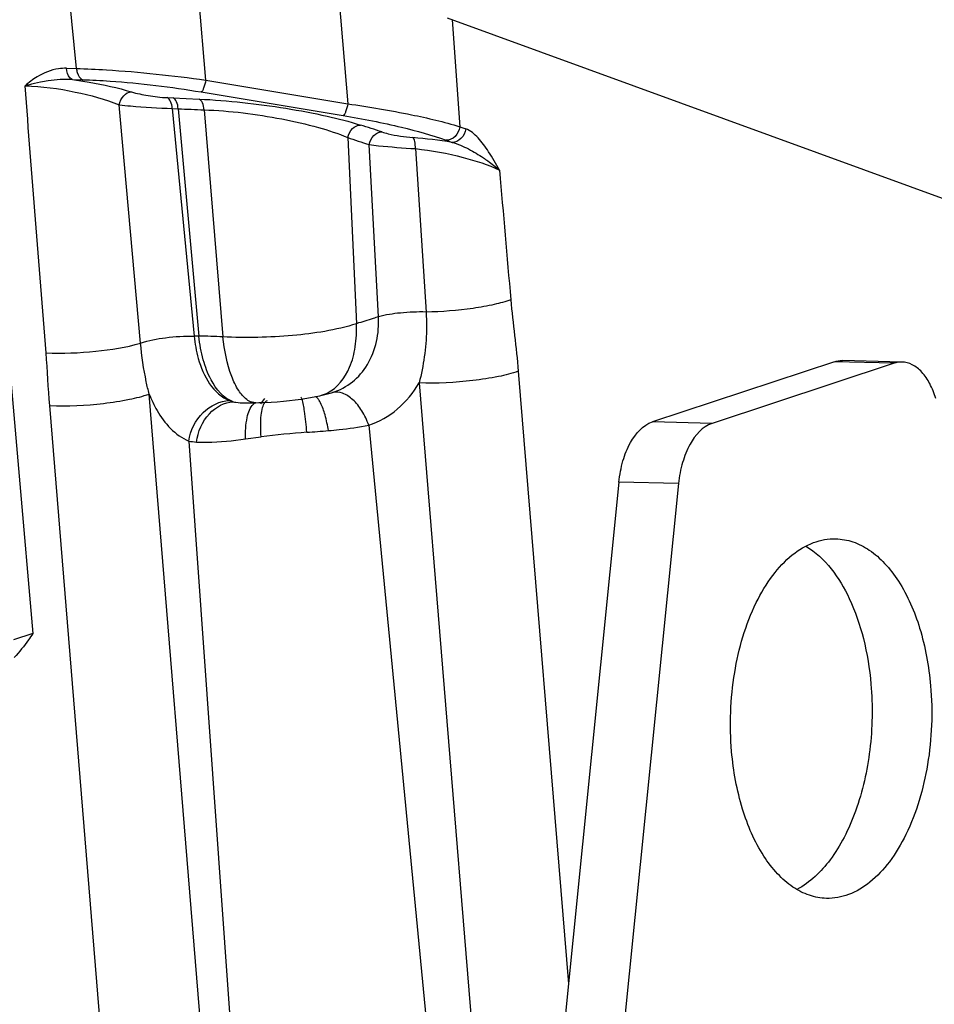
# Model space of a CAD drawing. Header units: millimetres. Extents: x 0 to 420, y 0 to 297.
# Tile 20 of 72: x 200.5 to 210.04, y 53.78 to 64.04. Entities that reach past the tile are written whole.
import ezdxf

# ---------------------------------------------------------------- set-up
doc = ezdxf.new("R2010")
doc.units = ezdxf.units.MM
doc.header["$LTSCALE"] = 23.1
doc.layers.add('COMPONENTS', color=7, linetype='CONTINUOUS')

msp = doc.modelspace()

# ---------------------------------------------------------------- linework, layer by layer
at = {"layer": 'COMPONENTS', "color": 9, "linetype": 'CONTINUOUS'}
for p, q in [((201.09463, 63.53572), (200.98089, 64.71543)), ((202.44197, 63.41437), (202.34547, 64.57519)), ((203.82613, 64.3288), (203.9226, 63.16798)), ((205.01054, 64.04487), (205.09054, 62.92918)), ((200.9891, 63.53845), (201.09463, 63.53572)), ((201.05267, 63.42148), (201.15807, 63.41875)), ((202.44197, 63.41437), (203.9226, 63.16798)), ((202.03946, 63.23228), (202.10158, 63.22952)), ((202.39393, 63.29173), (203.87459, 63.04534)), ((202.10158, 63.22952), (202.37158, 63.21742)), ((202.09227, 63.1194), (202.32138, 60.7467)), ((202.09227, 63.1194), (202.15444, 63.11664)), ((202.15444, 63.11664), (202.37031, 60.74631)), ((202.42383, 63.10559), (202.61973, 60.73816)), ((205.09054, 62.92918), (205.15193, 62.90679)), ((203.92099, 62.81678), (204.01331, 60.87593)), ((204.24229, 60.94649), (204.1434, 62.74212)), ((204.94728, 62.7882), (205.0087, 62.7658)), ((204.62676, 62.70051), (204.73812, 60.9971)), ((202.37031, 60.74631), (202.32138, 60.7467)), ((209.61566, 60.46353), (208.994, 60.47964)), ((205.69944, 60.37964), (206.22173, 53.99364)), ((204.66615, 60.2596), (205.26183, 52.9763)), ((202.46737, 52.60648), (201.8518, 60.14258)), ((201.43115, 52.4854), (200.81557, 60.02151)), ((207.71927, 59.83615), (207.09761, 59.85225)), ((204.14006, 59.81741), (204.89765, 51.96025)), ((202.26399, 59.65206), (202.832, 51.71889)), ((202.85741, 59.67428), (203.01943, 59.69572)), ((207.37, 59.20887), (206.74834, 59.22497))]:
    msp.add_line(p, q, dxfattribs=at)
at = {"layer": 'COMPONENTS', "color": 7, "linetype": 'CONTINUOUS'}
for p, q in [((204.95731, 64.06429), (217.09012, 59.63922)), ((200.3552, 60.92607), (200.63838, 57.64419)), ((208.994, 60.47964), (207.09761, 59.85225)), ((209.61566, 60.46353), (207.71927, 59.83615)), ((209.69869, 60.47611), (209.07703, 60.49222)), ((203.01545, 60.03878), (203.05623, 60.09533)), ((206.74834, 59.22497), (205.53836, 47.20504)), ((207.37, 59.20887), (206.16002, 47.18893)), ((200.63838, 57.64419), (200.43931, 57.57834))]:
    msp.add_line(p, q, dxfattribs=at)
for points in [[(202.84702, 60.05077), (202.8694, 60.05082), (202.89796, 60.05099), (202.92639, 60.05129), (202.96432, 60.05187)], [(202.96423, 60.05187), (202.99402, 60.05254), (203.05852, 60.05482), (203.12304, 60.05819), (203.18711, 60.06258), (203.2505, 60.06792), (203.3132, 60.07421), (203.37494, 60.08141), (203.43527, 60.08949), (203.49421, 60.0985), (203.55193, 60.10853), (203.60829, 60.11969), (203.62919, 60.12422)], [(203.62839, 60.12404), (203.64276, 60.12725), (203.66969, 60.13342), (203.69713, 60.13991), (203.70997, 60.14301)]]:
    msp.add_lwpolyline(points, dxfattribs=at)
at = {"layer": 'COMPONENTS', "color": 9, "linetype": 'CONTINUOUS'}
for centre, radius, start, end in [((203.97529, 104.23183), 41.1555, 267.464226, 267.839578), ((180.20035, -11.37562), 78.05641, 72.0340591, 72.2066448), ((211.0686, 83.74012), 22.1105, 251.139345, 251.747308), ((204.13584, 57.31739), 5.51788, 80.898299, 85.165536), ((202.21689, 52.21414), 8.53353, 87.29421, 88.969784), ((203.55044, 60.47302), 0.35755, 282.722474, 296.150619), ((203.56196, 60.06887), 0.05226, 59.283136, 63.377891), ((204.0677, 51.71187), 8.05238, 94.071574, 97.480069)]:
    msp.add_arc(centre, radius, start, end, dxfattribs=at)
for points, knots in [([(200.9891, 63.53845), (200.96196, 63.53915), (200.85462, 63.53288), (200.75138, 63.49129), (200.68333, 63.44936)], [0, 0, 0, 0, 0.25350623, 1, 1, 1, 1]), ([(201.05253, 63.42148), (201.04404, 63.42458), (201.0056, 63.45199), (200.99262, 63.50196), (200.9891, 63.53845)], [0, 0, 0, 0, 0.1977905, 1, 1, 1, 1]), ([(201.09463, 63.53572), (201.19848, 63.53303), (201.64913, 63.5119), (202.09829, 63.4636), (202.44197, 63.41437)], [0, 0, 0, 0, 0.2303065, 1, 1, 1, 1]), ([(201.09463, 63.53572), (201.09597, 63.52187), (201.10347, 63.4784), (201.12855, 63.42951), (201.15807, 63.41875)], [0, 0, 0, 0, 0.30692565, 1, 1, 1, 1]), ([(200.55848, 63.35559), (200.73413, 63.35194), (201.06707, 63.30381), (201.39223, 63.2172), (201.53922, 63.15665)], [0, 0, 0, 0, 0.52499029, 1, 1, 1, 1]), ([(200.55851, 63.35559), (200.57124, 63.35977), (200.62438, 63.3757), (200.67833, 63.38888), (200.71956, 63.39721)], [0, 0, 0, 0, 0.24167474, 1, 1, 1, 1]), ([(200.71956, 63.39721), (200.74607, 63.40256), (200.85581, 63.42169), (200.9684, 63.42846), (201.05254, 63.42148)], [0, 0, 0, 0, 0.24262585, 1, 1, 1, 1]), ([(201.05267, 63.42148), (201.11065, 63.41305), (201.31737, 63.37956), (201.52292, 63.33586), (201.66735, 63.29224)], [0, 0, 0, 0, 0.27972444, 1, 1, 1, 1]), ([(201.15807, 63.41875), (201.25348, 63.41628), (201.66734, 63.39512), (202.07939, 63.34407), (202.39393, 63.29173)], [0, 0, 0, 0, 0.23037241, 1, 1, 1, 1]), ([(202.44196, 63.41437), (202.43647, 63.38632), (202.42711, 63.34826), (202.40904, 63.30826), (202.39928, 63.29442), (202.39393, 63.29173)], [0, 0, 0, 0, 0.6422119, 0.86539815, 1, 1, 1, 1]), ([(201.5392, 63.15665), (201.54609, 63.1918), (201.5741, 63.25451), (201.63759, 63.29191), (201.66735, 63.29224)], [0, 0, 0, 0, 0.54612137, 1, 1, 1, 1]), ([(201.66735, 63.29224), (201.72387, 63.27516), (201.84756, 63.25013), (201.97274, 63.23524), (202.03946, 63.23228)], [0, 0, 0, 0, 0.46925945, 1, 1, 1, 1]), ([(202.09227, 63.1194), (202.09027, 63.14455), (202.08258, 63.18645), (202.05566, 63.22552), (202.03946, 63.23228)], [0, 0, 0, 0, 0.58972638, 1, 1, 1, 1]), ([(201.53922, 63.15665), (201.57868, 63.15254), (201.76274, 63.13609), (201.94726, 63.12484), (202.09227, 63.1194)], [0, 0, 0, 0, 0.21472239, 1, 1, 1, 1]), ([(202.15442, 63.11664), (202.15244, 63.14179), (202.14476, 63.1837), (202.11779, 63.22276), (202.10158, 63.22952)], [0, 0, 0, 0, 0.58957492, 1, 1, 1, 1]), ([(202.37158, 63.21742), (202.67454, 63.20368), (203.1222, 63.15349), (203.68137, 63.04896), (203.93923, 62.98353), (204.05321, 62.94695)], [0, 0, 0, 0, 0.53312732, 0.78956309, 1, 1, 1, 1]), ([(202.42384, 63.10559), (202.4218, 63.13052), (202.41416, 63.17197), (202.38759, 63.2107), (202.37158, 63.21742)], [0, 0, 0, 0, 0.59028132, 1, 1, 1, 1]), ([(203.92262, 63.16798), (203.91713, 63.13993), (203.90778, 63.10187), (203.8897, 63.06187), (203.87994, 63.04803), (203.87459, 63.04534)], [0, 0, 0, 0, 0.64221191, 0.86539816, 1, 1, 1, 1]), ([(203.9226, 63.16798), (204.14427, 63.13623), (204.5364, 63.07004), (204.92459, 62.98047), (205.09053, 62.92918)], [0, 0, 0, 0, 0.56317679, 1, 1, 1, 1]), ([(202.42383, 63.10559), (202.69557, 63.09527), (203.09713, 63.04574), (203.59477, 62.93307), (203.82199, 62.85891), (203.92099, 62.81678)], [0, 0, 0, 0, 0.53306812, 0.78909226, 1, 1, 1, 1]), ([(203.87459, 63.04534), (204.07869, 63.01137), (204.43987, 62.94021), (204.79591, 62.8434), (204.94728, 62.7882)], [0, 0, 0, 0, 0.56222177, 1, 1, 1, 1]), ([(203.92099, 62.81678), (203.92856, 62.85118), (203.95874, 62.91296), (204.02317, 62.94703), (204.05321, 62.94695)], [0, 0, 0, 0, 0.53976537, 1, 1, 1, 1]), ([(205.0905, 62.92919), (205.08501, 62.89188), (205.05289, 62.8224), (204.98086, 62.78733), (204.94728, 62.7882)], [0, 0, 0, 0, 0.52881325, 1, 1, 1, 1]), ([(204.14341, 62.74212), (204.15061, 62.7771), (204.18086, 62.84022), (204.2464, 62.87491), (204.27697, 62.87476)], [0, 0, 0, 0, 0.53878673, 1, 1, 1, 1]), ([(204.27697, 62.87476), (204.29843, 62.8678), (204.40463, 62.83932), (204.51387, 62.8229), (204.60088, 62.81564)], [0, 0, 0, 0, 0.20532748, 1, 1, 1, 1]), ([(205.15193, 62.90679), (205.14644, 62.86948), (205.11432, 62.79999), (205.0423, 62.76492), (205.00871, 62.7658)], [0, 0, 0, 0, 0.52881337, 1, 1, 1, 1]), ([(205.39001, 62.66807), (205.35707, 62.71941), (205.29202, 62.81192), (205.20138, 62.88875), (205.15193, 62.90679)], [0, 0, 0, 0, 0.53682618, 1, 1, 1, 1]), ([(204.1434, 62.74212), (204.1763, 62.73808), (204.33711, 62.7208), (204.49841, 62.70831), (204.62676, 62.70051)], [0, 0, 0, 0, 0.20493227, 1, 1, 1, 1]), ([(204.6268, 62.70051), (204.62712, 62.72575), (204.62446, 62.76362), (204.6131, 62.80743), (204.60087, 62.81563)], [0, 0, 0, 0, 0.63164813, 1, 1, 1, 1]), ([(205.00871, 62.7658), (205.06878, 62.75076), (205.18169, 62.70091), (205.28634, 62.63811), (205.3362, 62.60449)], [0, 0, 0, 0, 0.50735403, 1, 1, 1, 1]), ([(204.62676, 62.70051), (204.79481, 62.68295), (205.09274, 62.6262), (205.38403, 62.53475), (205.5036, 62.47475)], [0, 0, 0, 0, 0.5581047, 1, 1, 1, 1]), ([(205.3362, 62.60449), (205.3516, 62.59411), (205.4095, 62.55366), (205.46483, 62.50948), (205.50361, 62.47475)], [0, 0, 0, 0, 0.26298651, 1, 1, 1, 1]), ([(205.62091, 61.12556), (205.56519, 61.1048), (205.43493, 61.06989), (205.14118, 61.01766), (204.90206, 60.99872), (204.73811, 60.99711)], [0, 0, 0, 0, 0.19932139, 0.45043713, 1, 1, 1, 1]), ([(204.73812, 60.9971), (204.64897, 60.99956), (204.48237, 60.99231), (204.31664, 60.96775), (204.2423, 60.94645)], [0, 0, 0, 0, 0.53557459, 1, 1, 1, 1]), ([(204.73811, 60.9971), (204.74213, 60.93371), (204.74777, 60.68598), (204.71107, 60.43819), (204.66621, 60.25968)], [0, 0, 0, 0, 0.25655498, 1, 1, 1, 1]), ([(204.01331, 60.87593), (203.79846, 60.80642), (203.33074, 60.73648), (202.86193, 60.72535), (202.61973, 60.73816)], [0, 0, 0, 0, 0.48214872, 1, 1, 1, 1]), ([(203.70803, 60.15207), (203.81477, 60.20444), (203.94113, 60.37627), (204.0086, 60.63976), (204.01659, 60.79531), (204.01331, 60.87593)], [0, 0, 0, 0, 0.43561165, 0.70436015, 1, 1, 1, 1]), ([(203.76443, 60.15842), (203.83833, 60.18267), (203.98046, 60.25922), (204.19787, 60.51189), (204.25149, 60.7765), (204.24229, 60.94649)], [0, 0, 0, 0, 0.23750655, 0.48015671, 1, 1, 1, 1]), ([(204.24229, 60.94649), (204.22421, 60.94124), (204.14763, 60.91851), (204.07144, 60.89455), (204.01331, 60.87593)], [0, 0, 0, 0, 0.23581456, 1, 1, 1, 1]), ([(200.77718, 60.57123), (200.95017, 60.5626), (201.28154, 60.579), (201.61117, 60.62764), (201.76222, 60.67322)], [0, 0, 0, 0, 0.52330809, 1, 1, 1, 1]), ([(201.76222, 60.67323), (201.8464, 60.70201), (202.03335, 60.73565), (202.22184, 60.74901), (202.32138, 60.74669)], [0, 0, 0, 0, 0.47188185, 1, 1, 1, 1]), ([(201.85181, 60.14256), (201.84101, 60.18492), (201.80043, 60.3598), (201.77446, 60.53799), (201.76223, 60.67323)], [0, 0, 0, 0, 0.24352308, 1, 1, 1, 1]), ([(202.32138, 60.7467), (202.32852, 60.66771), (202.37035, 60.41541), (202.51977, 60.14013), (202.68933, 60.07343)], [0, 0, 0, 0, 0.30329082, 1, 1, 1, 1]), ([(202.72894, 60.06159), (202.62525, 60.09434), (202.49779, 60.25825), (202.40788, 60.50536), (202.37865, 60.66286), (202.36956, 60.74632)], [0, 0, 0, 0, 0.4072572, 0.6855835, 1, 1, 1, 1]), ([(202.86925, 60.08531), (202.83537, 60.11007), (202.77268, 60.18708), (202.67254, 60.4031), (202.63486, 60.59826), (202.61973, 60.73816)], [0, 0, 0, 0, 0.17670771, 0.40743901, 1, 1, 1, 1]), ([(205.69944, 60.37964), (205.63253, 60.35566), (205.47474, 60.31747), (205.13068, 60.2657), (204.85239, 60.25091), (204.66616, 60.25954)], [0, 0, 0, 0, 0.20420384, 0.46439038, 1, 1, 1, 1]), ([(204.14006, 59.81741), (204.24829, 59.85349), (204.45695, 59.97101), (204.607, 60.15644), (204.66615, 60.2596)], [0, 0, 0, 0, 0.48962246, 1, 1, 1, 1]), ([(204.14006, 59.81741), (204.12217, 59.8695), (204.07739, 59.9658), (203.98512, 60.08227), (203.87891, 60.15608), (203.7981, 60.16607), (203.76442, 60.15843)], [0, 0, 0, 0, 0.30324666, 0.57889431, 0.8099002, 1, 1, 1, 1]), ([(200.81557, 60.02151), (201.00267, 60.01282), (201.28209, 60.02773), (201.62714, 60.07992), (201.78506, 60.11838), (201.8518, 60.14258)], [0, 0, 0, 0, 0.53650165, 0.79663417, 1, 1, 1, 1]), ([(201.8518, 60.14258), (201.87516, 60.08387), (201.96618, 59.88963), (202.12248, 59.71069), (202.26399, 59.65206)], [0, 0, 0, 0, 0.29202234, 1, 1, 1, 1]), ([(202.26403, 59.65203), (202.2815, 59.76196), (202.37898, 59.96613), (202.58911, 60.07247), (202.68933, 60.07343)], [0, 0, 0, 0, 0.52620289, 1, 1, 1, 1]), ([(202.34478, 59.64228), (202.35997, 59.74946), (202.44061, 59.94655), (202.63632, 60.05944), (202.72894, 60.06159)], [0, 0, 0, 0, 0.53886146, 1, 1, 1, 1]), ([(202.72894, 60.06159), (202.73766, 60.0596), (202.77663, 60.05246), (202.81639, 60.05075), (202.84702, 60.05077)], [0, 0, 0, 0, 0.22595468, 1, 1, 1, 1]), ([(203.01943, 59.69572), (203.01333, 59.77044), (203.01072, 59.87432), (203.03007, 59.99447), (203.04678, 60.03979), (203.05841, 60.05508)], [0, 0, 0, 0, 0.61466138, 0.84249467, 1, 1, 1, 1]), ([(203.05841, 60.05508), (203.06039, 60.05769), (203.06767, 60.06626), (203.07823, 60.07265), (203.08619, 60.0737)], [0, 0, 0, 0, 0.28956426, 1, 1, 1, 1]), ([(203.44347, 60.09128), (203.44248, 60.09389), (203.43988, 60.09985), (203.43555, 60.10892), (203.43117, 60.10861)], [0, 0, 0, 0, 0.38824093, 1, 1, 1, 1]), ([(203.49596, 59.74393), (203.48954, 59.81699), (203.47515, 59.93275), (203.45893, 60.05021), (203.44347, 60.09128)], [0, 0, 0, 0, 0.62566649, 1, 1, 1, 1]), ([(203.62038, 60.08134), (203.61786, 60.08499), (203.60883, 60.09714), (203.5979, 60.10831), (203.58866, 60.1138)], [0, 0, 0, 0, 0.29214865, 1, 1, 1, 1]), ([(203.71979, 59.76063), (203.71137, 59.81612), (203.69138, 59.91451), (203.65916, 60.0104), (203.63901, 60.04974)], [0, 0, 0, 0, 0.55944329, 1, 1, 1, 1]), ([(202.85741, 59.67428), (202.85403, 59.74941), (202.86, 59.87397), (202.90206, 60.00323), (202.93947, 60.03819)], [0, 0, 0, 0, 0.59493916, 1, 1, 1, 1]), ([(203.71979, 59.76063), (203.75716, 59.76381), (203.89792, 59.77689), (204.0384, 59.79594), (204.14006, 59.81741)], [0, 0, 0, 0, 0.26519773, 1, 1, 1, 1]), ([(202.34478, 59.64228), (202.38128, 59.63958), (202.5529, 59.63619), (202.72372, 59.65704), (202.85741, 59.67428)], [0, 0, 0, 0, 0.21351401, 1, 1, 1, 1])]:
    msp.add_open_spline(points, degree=3, knots=knots, dxfattribs=at)
for points in [[(200.68333, 63.44936), (200.63901, 63.42206), (200.59684, 63.39074), (200.55848, 63.35556)], [(200.77718, 60.57123), (200.70367, 61.49929), (200.63074, 62.4274), (200.55848, 63.35556)], [(201.76222, 60.67323), (201.68769, 61.50102), (201.61337, 62.32883), (201.53922, 63.15665)], [(205.5036, 62.47476), (205.467, 62.53992), (205.43038, 62.60517), (205.39001, 62.66807)], [(205.5036, 62.47476), (205.54291, 62.02505), (205.58201, 61.57531), (205.62091, 61.12556)], [(205.62091, 61.12556), (205.6425, 60.87648), (205.67911, 60.62883), (205.69944, 60.37964)], [(200.81557, 60.02151), (200.80055, 60.20458), (200.79162, 60.38811), (200.77718, 60.57123)], [(203.70997, 60.14302), (203.7283, 60.14749), (203.7465, 60.15254), (203.76443, 60.15842)], [(202.68933, 60.07343), (202.70216, 60.06839), (202.71549, 60.06457), (202.72894, 60.06159)], [(202.92414, 60.05737), (202.90443, 60.06312), (202.88582, 60.07319), (202.86925, 60.08531)], [(202.96423, 60.05189), (202.95075, 60.05166), (202.93709, 60.0536), (202.92414, 60.05737)], [(202.93947, 60.03819), (202.94518, 60.04352), (202.95149, 60.04832), (202.95832, 60.0521)], [(203.63901, 60.04974), (203.63344, 60.06063), (203.62734, 60.07129), (203.62038, 60.08134)], [(203.49596, 59.74393), (203.57058, 59.74928), (203.64524, 59.7543), (203.71979, 59.76063)], [(202.26399, 59.65204), (202.29071, 59.64735), (202.31773, 59.64428), (202.34478, 59.64228)]]:
    msp.add_open_spline(points, degree=3, dxfattribs=at)
at = {"layer": 'COMPONENTS', "color": 7, "linetype": 'CONTINUOUS'}
for points in [[(208.994, 60.47964), (209.02059, 60.48843), (209.04907, 60.49294), (209.07706, 60.49222)], [(209.69872, 60.47611), (209.67072, 60.47683), (209.64224, 60.47232), (209.61566, 60.46353)]]:
    msp.add_open_spline(points, degree=3, dxfattribs=at)
for points, knots in [([(210.05079, 60.09575), (210.03479, 60.1493), (209.99651, 60.2475), (209.91452, 60.37041), (209.8144, 60.45314), (209.73564, 60.47516), (209.69872, 60.47611)], [0, 0, 0, 0, 0.30498515, 0.57108344, 0.79841162, 1, 1, 1, 1]), ([(206.74834, 59.22497), (206.75586, 59.29961), (206.78284, 59.44205), (206.87186, 59.67135), (206.99779, 59.81923), (207.09761, 59.85225)], [0, 0, 0, 0, 0.30195771, 0.576733, 1, 1, 1, 1]), ([(207.71927, 59.83615), (207.61944, 59.80312), (207.49352, 59.65524), (207.4045, 59.42594), (207.37751, 59.2835), (207.37, 59.20887)], [0, 0, 0, 0, 0.423267, 0.69804229, 1, 1, 1, 1]), ([(207.92325, 56.41586), (207.89968, 56.689), (207.91983, 57.22274), (208.09897, 57.84688), (208.33593, 58.24807), (208.53761, 58.46655), (208.76455, 58.60499), (208.93049, 58.63526), (209.00861, 58.63324)], [0, 0, 0, 0, 0.30417046, 0.58658962, 0.70983557, 0.81828612, 0.91330396, 1, 1, 1, 1]), ([(209.00861, 58.63324), (209.06893, 58.63168), (209.19342, 58.60861), (209.36829, 58.51809), (209.52888, 58.3764), (209.7279, 58.11398), (209.91094, 57.68404), (209.97938, 57.30468), (209.99687, 57.10188)], [0, 0, 0, 0, 0.09204572, 0.18964501, 0.29692663, 0.41605661, 0.68948886, 1, 1, 1, 1]), ([(208.69582, 58.55679), (208.89959, 58.43647), (209.13733, 58.09777), (209.3116, 57.58462), (209.36141, 57.27801), (209.37522, 57.11798)], [0, 0, 0, 0, 0.43448165, 0.70510944, 1, 1, 1, 1]), ([(200.63838, 57.64419), (200.62387, 57.6221), (200.5648, 57.53575), (200.49904, 57.45396), (200.44642, 57.39615)], [0, 0, 0, 0, 0.25270195, 1, 1, 1, 1]), ([(209.37522, 57.11798), (209.39483, 56.89075), (209.38674, 56.44076), (209.26732, 55.90256), (209.10476, 55.52424), (208.92409, 55.22872), (208.74036, 55.04877), (208.60298, 54.97699)], [0, 0, 0, 0, 0.28752527, 0.56306731, 0.68919613, 0.80459384, 1, 1, 1, 1]), ([(209.99687, 57.10188), (210.02044, 56.82874), (210.00029, 56.29499), (209.82115, 55.67086), (209.58419, 55.26967), (209.38251, 55.05119), (209.15557, 54.91274), (208.98963, 54.88247), (208.91151, 54.8845)], [0, 0, 0, 0, 0.30417046, 0.58658962, 0.70983557, 0.81828612, 0.91330396, 1, 1, 1, 1]), ([(208.91151, 54.8845), (208.85119, 54.88606), (208.72671, 54.90913), (208.55183, 54.99965), (208.39124, 55.14134), (208.19222, 55.40376), (208.00918, 55.83369), (207.94075, 56.21305), (207.92325, 56.41586)], [0, 0, 0, 0, 0.09204572, 0.18964501, 0.29692663, 0.41605661, 0.68948886, 1, 1, 1, 1])]:
    msp.add_open_spline(points, degree=3, knots=knots, dxfattribs=at)

doc.saveas('drawing.dxf')
